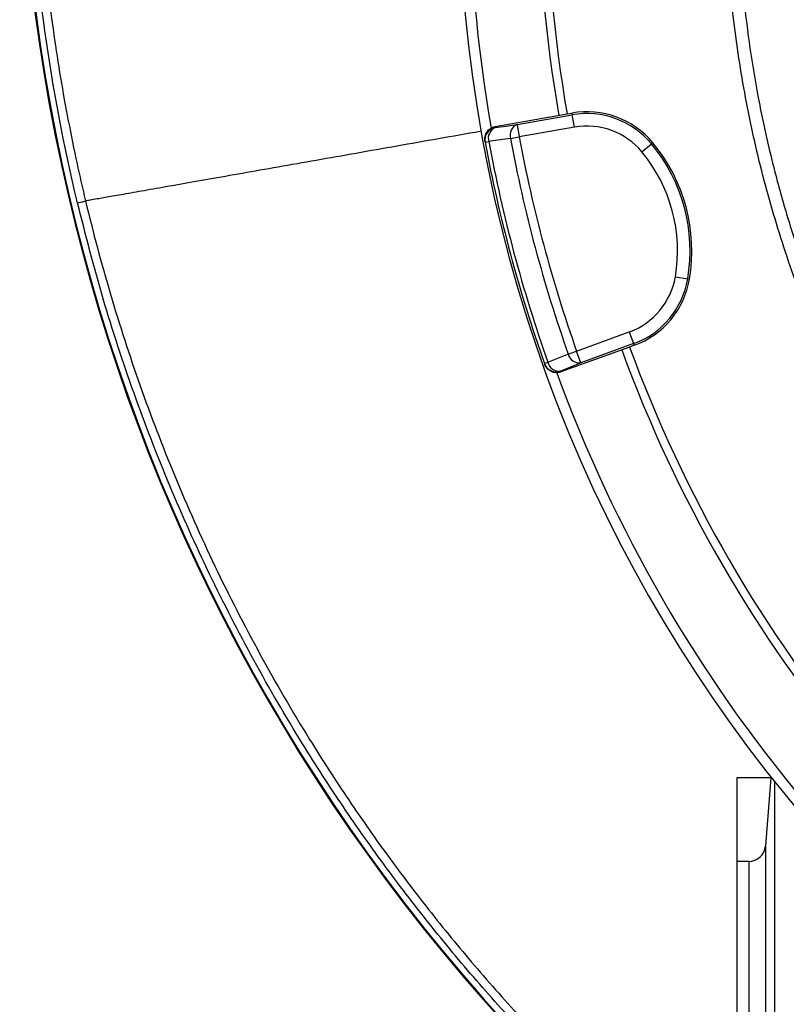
# Model space of a CAD drawing. Header units: millimetres. Extents: x 2187 to 3802, y 1656 to 3856.
# Tile 2 of 21: x 2187 to 2554, y 2117 to 2589. Entities that reach past the tile are written whole.
import ezdxf

# ---------------------------------------------------------------- set-up
doc = ezdxf.new("R2010")
doc.units = ezdxf.units.MM
doc.header["$LTSCALE"] = 2

msp = doc.modelspace()

# ---------------------------------------------------------------- linework, layer by layer
at = {"color": 7, "linetype": 'Continuous', "lineweight": 25}
for p, q in [((2414.36, 2537.53), (2448.82, 2543.6)), ((2424.84, 2538.51), (2451.3, 2543.18)), ((2448.82, 2543.6), (2451.15, 2544.01)), ((2451.15, 2544.01), (2451.3, 2543.18)), ((2452.34, 2537.27), (2451.3, 2543.18)), ((2414.36, 2537.53), (2414.45, 2537.05)), ((2424.84, 2538.51), (2425.89, 2532.61)), ((2452.34, 2537.27), (2425.89, 2532.61)), ((2421.71, 2531.84), (2425.89, 2532.61)), ((2409.51, 2530.53), (2409.59, 2530.06)), ((2409.59, 2530.06), (2411.32, 2530.38)), ((2484.62, 2525.42), (2489.23, 2529.24)), ((2489.88, 2529.78), (2489.23, 2529.24)), ((2500.64, 2465.62), (2506.55, 2464.62)), ((2507.38, 2464.48), (2506.55, 2464.62)), ((2453.37, 2430.03), (2478.61, 2439.21)), ((2478.61, 2439.21), (2480.67, 2433.58)), ((2480.67, 2433.58), (2455.42, 2424.39)), ((2480.95, 2432.78), (2480.67, 2433.58)), ((2478.73, 2431.97), (2445.85, 2420.01)), ((2449.37, 2428.61), (2453.37, 2430.03)), ((2455.42, 2424.39), (2453.37, 2430.03)), ((2480.95, 2432.78), (2478.73, 2431.97)), ((2437.99, 2424.09), (2439.64, 2424.68)), ((2437.99, 2424.09), (2438.15, 2423.64)), ((2445.69, 2420.46), (2445.85, 2420.01)), ((2530.11, 2225.61), (2530.11, 2185.61)), ((2546.35, 2225.61), (2530.11, 2225.61)), ((2546.35, 2225.61), (2543.74, 2192.98)), ((2546.35, 2225.61), (2546.65, 2225.61)), ((2548.11, 2223.77), (2548.11, 1695.61)), ((2543.74, 2192.98), (2543.74, 1695.61)), ((2530.11, 2185.61), (2530.11, 1695.61)), ((2535.76, 2185.61), (2530.11, 2185.61)), ((2535.76, 2185.61), (2535.76, 1695.61))]:
    msp.add_line(p, q, dxfattribs=at)
at = {"color": 7, "linetype": 'Continuous', "lineweight": 25, "flags": 128}
for points in [[(2414.45, 2537.05), (2419.54, 2537.77), (2424.84, 2538.51)], [(2421.71, 2531.84), (2413.31, 2530.66), (2411.32, 2530.38)], [(2439.64, 2424.68), (2447.51, 2427.86), (2449.37, 2428.61)], [(2455.42, 2424.39), (2450.45, 2422.38), (2445.69, 2420.46)]]:
    msp.add_lwpolyline(points, dxfattribs=at)
at = {"color": 7, "linetype": 'Continuous', "lineweight": 25}
for centre, radius, start, end in [((3073.59, 2706.21), 886.8, 162.77569, 223.36494), ((3073.59, 2706.21), 886.45, 162.77623, 223.36483), ((3090.11, 2655.61), 688, 170.06358, 189.94703), ((3090.11, 2655.61), 655, 170.09164, 189.90836), ((3090.11, 2655.61), 651, 170.0922, 189.9078), ((3090.11, 2655.61), 693, 181.57108, 259.18782), ((2458.28, 2503.59), 41.05, 39.6514, 100), ((2458.28, 2503.59), 40.2, 39.6514, 100), ((2427.02, 2533.42), 5.53, 113.1027, 196.6642), ((2458.28, 2503.59), 34.21, 39.6514, 100), ((2415.49, 2531.15), 6, 99.983, 190.4357), ((2416.62, 2531.96), 5.53, 113.0972, 196.6441), ((3090.11, 2655.61), 675.51, 190.49145, 199.50855), ((3090.11, 2655.61), 692, 190.45336, 199.54664), ((3090.11, 2655.61), 690.24, 190.45336, 199.54664), ((3090.11, 2655.61), 679.76, 190.49145, 199.50855), ((2427.48, 2478.06), 80.2, 350.3486, 39.6514), ((2427.48, 2478.06), 81.05, 350.3486, 39.6514), ((2427.48, 2478.06), 74.21, 350.3486, 39.6514), ((2466.92, 2471.36), 34.21, 290, 350.3486), ((2466.92, 2471.36), 40.2, 290, 350.3486), ((2466.92, 2471.36), 41.05, 290, 350.3486), ((3090.11, 2655.61), 655, 200.09164, 219.90836), ((3090.11, 2655.61), 651, 200.0922, 219.9078), ((2443.64, 2426.1), 6, 199.5643, 290.017), ((2445.03, 2425.95), 5.53, 193.3559, 276.9028), ((2454.76, 2429.89), 5.53, 193.3358, 276.8973), ((3090.11, 2655.61), 688, 200.06233, 219.94209), ((2535.76, 2193.61), 8, 270, 355.4261)]:
    msp.add_arc(centre, radius, start, end, dxfattribs=at)
at = {"color": 8, "linetype": 'Continuous', "lineweight": 25}
for points, knots in [([(2606.76, 2361.93), (2600.95, 2371.88), (2589.34, 2391.8), (2574.26, 2422.95), (2560.52, 2455.97), (2548.61, 2491), (2538.76, 2527.95), (2531.39, 2565.52), (2526.54, 2603.45), (2524.28, 2641.58), (2524.65, 2679.78), (2527.61, 2717.93), (2533.11, 2755.85), (2541.12, 2793.27), (2551.62, 2830.01), (2564.63, 2865.94), (2580.06, 2900.97), (2597.81, 2934.92), (2617.75, 2967.58), (2640.07, 2999.13), (2664.79, 3029.35), (2691.82, 3058.1), (2720.44, 3084.59), (2750.48, 3108.75), (2781.74, 3130.6), (2814.42, 3150.34), (2848.3, 3167.84), (2878.48, 3180.93), (2904.42, 3190.56), (2925.62, 3197.42), (2942.33, 3202.3), (2951.98, 3204.58), (2954.53, 3205.19)], [0, 0, 0, 0, 0.03259, 0.065211, 0.097802, 0.133739, 0.1698, 0.205902, 0.241963, 0.2779, 0.313866, 0.349955, 0.386087, 0.422176, 0.458143, 0.494109, 0.530198, 0.566328, 0.602417, 0.638383, 0.675558, 0.712777, 0.749952, 0.785791, 0.821752, 0.857755, 0.893715, 0.929554, 0.950761, 0.971968, 0.992569, 1, 1, 1, 1]), ([(2530.11, 2013.18), (2522.4, 2018.9), (2505.43, 2031.49), (2480.55, 2052.69), (2454.89, 2076.07), (2430.31, 2100.72), (2406.67, 2126.76), (2383.99, 2153.97), (2362.18, 2182.32), (2341.51, 2211.61), (2320.11, 2244.7), (2298.53, 2281.77), (2277.33, 2323.02), (2258.14, 2365.68), (2241.16, 2409.69), (2226.26, 2454.89), (2218.39, 2485.61), (2214.47, 2500.97)], [0, 0, 0, 0, 0.048547, 0.106948, 0.165348, 0.224209, 0.283073, 0.343274, 0.403474, 0.464071, 0.524668, 0.602859, 0.681105, 0.759296, 0.839511, 0.919785, 1, 1, 1, 1]), ([(2218.33, 2501.89), (2218.33, 2501.89), (2221.9, 2486.94), (2229.85, 2457.2), (2244.09, 2413.28), (2260.74, 2369.79), (2279.85, 2326.89), (2301.42, 2284.72), (2323.07, 2247.47), (2344.11, 2214.88), (2363.99, 2186.59), (2385.01, 2159.05), (2407.3, 2132.11), (2430.84, 2105.91), (2455.86, 2080.61), (2482.17, 2056.53), (2506.81, 2035.47), (2523.24, 2023.24), (2530.11, 2018.13)], [0, 0, 0, 0, 0, 0.0786, 0.157253, 0.235853, 0.316484, 0.397174, 0.477805, 0.536572, 0.59534, 0.654473, 0.713606, 0.774016, 0.834423, 0.895346, 0.956269, 1, 1, 1, 1])]:
    msp.add_open_spline(points, degree=3, knots=knots, dxfattribs=at)
at = {"color": 7, "linetype": 'Continuous', "lineweight": 25}
for points, knots in [([(2851.96, 3162.36), (2849.05, 3161.02), (2839.09, 3156.43), (2822.52, 3147.67), (2802.12, 3136.05), (2782.12, 3123.43), (2762.48, 3109.86), (2743.4, 3095.42), (2723.58, 3079.06), (2703.29, 3060.63), (2682.71, 3039.88), (2663.17, 3018), (2646.03, 2996.65), (2631.13, 2976.21), (2618.21, 2956.84), (2606.09, 2936.9), (2594.69, 2916.27), (2584.09, 2895.04), (2574.32, 2873.16), (2565.47, 2850.83), (2557.66, 2828.36), (2550.89, 2805.84), (2545.11, 2783.29), (2540.26, 2760.46), (2536.34, 2737.22), (2533.38, 2713.68), (2531.4, 2689.8), (2530.45, 2665.8), (2530.52, 2642.01), (2531.59, 2618.53), (2533.62, 2595.36), (2536.61, 2572.23), (2540.6, 2549.03), (2545.61, 2525.85), (2551.65, 2502.68), (2558.7, 2479.74), (2566.29, 2458.36), (2574.21, 2438.55), (2582.29, 2420.26), (2591.05, 2402.24), (2600.8, 2383.75), (2608.04, 2371.51), (2611.87, 2365.03)], [0, 0, 0, 0, 0.010228, 0.03505, 0.059872, 0.085233, 0.110593, 0.136139, 0.161686, 0.192692, 0.223698, 0.255045, 0.286392, 0.31113, 0.335869, 0.360779, 0.385689, 0.411142, 0.436594, 0.462234, 0.487874, 0.512612, 0.53735, 0.56226, 0.587171, 0.612624, 0.638077, 0.663718, 0.689358, 0.714076, 0.738794, 0.763684, 0.788573, 0.814006, 0.839439, 0.865059, 0.89068, 0.911941, 0.933202, 0.954573, 0.975943, 1, 1, 1, 1]), ([(2214.46, 2500.97), (2207.93, 2528.33), (2202.74, 2555.82), (2194.98, 2611.09), (2192.4, 2638.85), (2190.52, 2680.71), (2190.22, 2694.69), (2190.28, 2715.72), (2190.38, 2722.74), (2190.75, 2736.79), (2191.02, 2743.81), (2192.78, 2778.81), (2195.51, 2806.56), (2203.55, 2861.57), (2208.86, 2888.83), (2218.75, 2929.35), (2222.38, 2942.79), (2226.83, 2957.85), (2227.32, 2959.52), (2228.33, 2962.86), (2228.85, 2964.53), (2229.48, 2966.62), (2229.6, 2967.03), (2229.87, 2967.87), (2230.03, 2968.28), (2230.48, 2969.52), (2230.79, 2970.34), (2231.7, 2972.82), (2232.3, 2974.47), (2235.37, 2982.72), (2237.88, 2989.31), (2243.06, 3002.46), (2245.72, 3009.01), (2251.14, 3022.02), (2253.91, 3028.49), (2262.4, 3047.79), (2268.29, 3060.52), (2286.66, 3098.27), (2299.84, 3122.88), (2313.93, 3146.93)], [0, 0, 0, 0, 0.125, 0.125, 0.25, 0.25, 0.3125, 0.3125, 0.34375, 0.34375, 0.375, 0.375, 0.5, 0.5, 0.625, 0.625, 0.6875, 0.6875, 0.695313, 0.695313, 0.703125, 0.703125, 0.705078, 0.705078, 0.707031, 0.707031, 0.710938, 0.710938, 0.71875, 0.71875, 0.75, 0.75, 0.78125, 0.78125, 0.8125, 0.8125, 0.875, 0.875, 1, 1, 1, 1]), ([(2317.36, 3144.93), (2303.35, 3121.02), (2290.26, 3096.57), (2271.99, 3059.05), (2266.13, 3046.4), (2257.69, 3027.22), (2254.93, 3020.79), (2249.54, 3007.86), (2246.9, 3001.36), (2241.75, 2988.29), (2239.24, 2981.74), (2236.19, 2973.54), (2235.59, 2971.9), (2234.68, 2969.44), (2234.38, 2968.62), (2233.93, 2967.39), (2233.77, 2966.98), (2233.55, 2966.36), (2233.49, 2966.15), (2233.37, 2965.74), (2233.3, 2965.53), (2232.74, 2963.66), (2232.23, 2962), (2231.22, 2958.68), (2230.72, 2957.02), (2226.3, 2942.06), (2222.69, 2928.7), (2212.84, 2888.43), (2207.55, 2861.34), (2199.53, 2806.68), (2196.79, 2779.11), (2194.66, 2737.37), (2194.28, 2723.39), (2194.19, 2695.44), (2194.47, 2681.46), (2196.32, 2639.64), (2198.88, 2611.87), (2203.73, 2577.31), (2204.78, 2570.4), (2207.05, 2556.61), (2209.48, 2542.85), (2212.24, 2529.16), (2214.43, 2518.92), (2215.18, 2515.51), (2216.34, 2510.4), (2216.92, 2507.85), (2217.62, 2504.87), (2217.92, 2503.59), (2218.12, 2502.74), (2218.22, 2502.32), (2218.33, 2501.89)], [0, 0, 0, 0, 0.125, 0.125, 0.1875, 0.1875, 0.21875, 0.21875, 0.25, 0.25, 0.28125, 0.28125, 0.289062, 0.289062, 0.292969, 0.292969, 0.294922, 0.294922, 0.295898, 0.295898, 0.296875, 0.296875, 0.304687, 0.304687, 0.3125, 0.3125, 0.375, 0.375, 0.5, 0.5, 0.625, 0.625, 0.6875, 0.6875, 0.75, 0.75, 0.875, 0.875, 0.90625, 0.90625, 0.9375, 0.96875, 0.96875, 0.984375, 0.984375, 0.992187, 0.996094, 0.998047, 0.998047, 1, 1, 1, 1]), ([(2409.51, 2530.53), (2409.43, 2530.92), (2409.4, 2531.31), (2409.41, 2532.1), (2409.46, 2532.49), (2409.63, 2533.27), (2409.75, 2533.64), (2410.06, 2534.36), (2410.25, 2534.71), (2410.7, 2535.36), (2410.96, 2535.66), (2411.53, 2536.21), (2411.84, 2536.46), (2412.5, 2536.88), (2412.85, 2537.06), (2413.59, 2537.35), (2413.97, 2537.46), (2414.36, 2537.53)], [0, 0, 0, 0, 0.125, 0.125, 0.25, 0.25, 0.375, 0.375, 0.5, 0.5, 0.625, 0.625, 0.75, 0.75, 0.875, 0.875, 1, 1, 1, 1]), ([(2407.76, 2535.3), (2406.75, 2535.12), (2399.12, 2533.77), (2384.73, 2531.24), (2364.85, 2527.73), (2345.27, 2524.28), (2326.27, 2520.93), (2308.13, 2517.73), (2291.11, 2514.73), (2275.44, 2511.97), (2261.33, 2509.48), (2248.98, 2507.3), (2238.51, 2505.45), (2230.03, 2503.96), (2224.22, 2502.93), (2220.38, 2502.26), (2219.01, 2502.01), (2218.33, 2501.89)], [0, 0, 0, 0, 0.011062, 0.083825, 0.157217, 0.231126, 0.305417, 0.379962, 0.454618, 0.529244, 0.6037, 0.677845, 0.751552, 0.824691, 0.897154, 0.948795, 1, 1, 1, 1]), ([(2214.46, 2500.97), (2214.93, 2501.08), (2215.4, 2501.2), (2216.28, 2501.41), (2216.69, 2501.5), (2217.39, 2501.67), (2217.69, 2501.74), (2218.12, 2501.85), (2218.27, 2501.88), (2218.33, 2501.89)], [0, 0, 0, 0, 0.25, 0.25, 0.5, 0.5, 0.75, 0.75, 1, 1, 1, 1]), ([(2445.85, 2420.01), (2445.48, 2419.87), (2445.1, 2419.78), (2444.32, 2419.66), (2443.92, 2419.64), (2443.13, 2419.67), (2442.74, 2419.73), (2441.98, 2419.92), (2441.6, 2420.05), (2440.89, 2420.39), (2440.55, 2420.59), (2439.92, 2421.06), (2439.62, 2421.33), (2439.09, 2421.91), (2438.86, 2422.23), (2438.45, 2422.91), (2438.28, 2423.26), (2438.15, 2423.64)], [0, 0, 0, 0, 0.125, 0.125, 0.25, 0.25, 0.375, 0.375, 0.5, 0.5, 0.625, 0.625, 0.75, 0.75, 0.875, 0.875, 1, 1, 1, 1])]:
    msp.add_open_spline(points, degree=3, knots=knots, dxfattribs=at)

doc.saveas('drawing.dxf')
